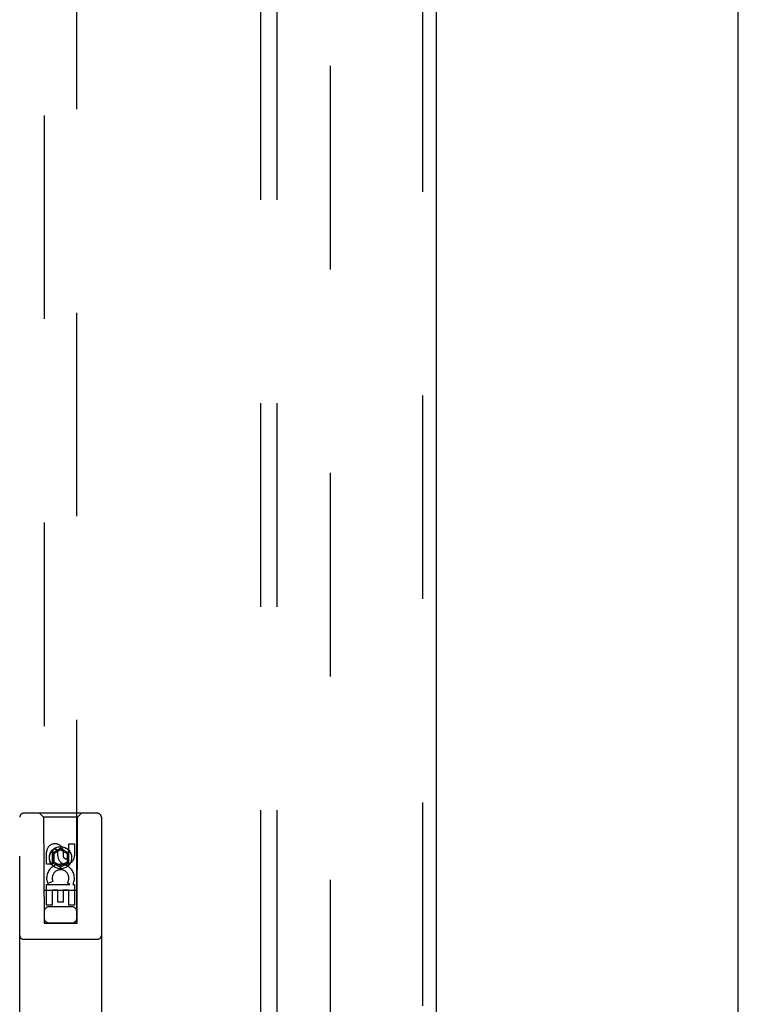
# Model space of a CAD drawing. Header units: inches. Extents: x 0 to 283, y 0 to 183.
# Tile 67 of 81: x 131.67 to 137.17, y 95.31 to 102.85. Entities that reach past the tile are written whole.
import ezdxf

# ---------------------------------------------------------------- set-up
doc = ezdxf.new("R2010")
doc.units = ezdxf.units.IN
doc.header["$LTSCALE"] = 15.583333
doc.header["$MEASUREMENT"] = 0
doc.linetypes.add('HIDDEN', pattern=[0.2, 0.1, -0.1])
doc.layers.get('0').update_dxf_attribs({"linetype": 'CONTINUOUS'})
for name, color, linetype in [('DEFAULT_2', 8, 'HIDDEN'), ('RIGHTHAND_DOOR_ASSEMBLY', 7, 'CONTINUOUS'), ('SUBPANEL', 7, 'CONTINUOUS')]:
    doc.layers.add(name, color=color, linetype=linetype)

msp = doc.modelspace()

# ---------------------------------------------------------------- linework, layer by layer
at = {"color": 3, "linetype": 'Continuous'}
msp.add_line((137.1669, 59.8603), (137.1669, 127.6523), dxfattribs=at)
at = {"layer": 'DEFAULT_2', "color": 8, "linetype": 'HIDDEN'}
msp.add_line((134.0419, 124.3083), (134.0419, 63.2043), dxfattribs=at)
at = {"layer": 'RIGHTHAND_DOOR_ASSEMBLY', "color": 8, "linetype": 'HIDDEN'}
for p, q in [((134.7504, 124.9023), (134.7504, 62.6103)), ((131.8544, 123.9288), (131.8544, 95.9271)), ((132.1044, 95.9271), (132.1044, 123.9288)), ((131.6669, 94.8813), (131.6669, 96.7388)), ((132.2619, 96.7688), (131.6969, 96.7688)), ((131.8494, 96.7388), (131.8194, 96.7688)), ((132.1094, 96.7388), (131.8494, 96.7388)), ((131.8494, 96.7388), (131.8529, 95.9288)), ((132.1059, 95.9288), (132.1094, 96.7388)), ((132.1094, 96.7388), (132.1394, 96.7688)), ((132.2919, 96.7388), (132.2919, 94.8813)), ((132.0436, 96.5353), (132.086, 96.5353)), ((132.0436, 96.4429), (132.0436, 96.5353)), ((132.086, 96.5353), (132.086, 96.4429)), ((131.8728, 96.379), (131.8728, 96.4715)), ((131.9152, 96.4715), (131.9152, 96.379)), ((131.9794, 96.5006), (131.9169, 96.4646)), ((131.9169, 96.4646), (131.9269, 96.4588)), ((131.9169, 96.4646), (131.9169, 96.3924)), ((131.9794, 96.4891), (131.9269, 96.4588)), ((131.9269, 96.4588), (131.9269, 96.3982)), ((131.9591, 96.4429), (131.9591, 96.4714)), ((132.0419, 96.4646), (131.9794, 96.5006)), ((131.9794, 96.5006), (131.9794, 96.4891)), ((132.0319, 96.4588), (131.9794, 96.4891)), ((132, 96.4853), (132, 96.439)), ((132.0419, 96.4646), (132.0319, 96.4588)), ((132.0319, 96.3982), (132.0319, 96.4588)), ((132.0419, 96.3924), (132.0419, 96.4646)), ((131.9152, 96.379), (131.8728, 96.379)), ((131.9169, 96.3924), (131.9269, 96.3982)), ((131.9169, 96.3924), (131.9794, 96.3563)), ((131.9269, 96.3982), (131.9794, 96.3679)), ((131.9794, 96.3679), (132.0319, 96.3982)), ((131.9794, 96.3563), (132.0419, 96.3924)), ((131.9794, 96.3563), (131.9794, 96.3679)), ((132.0419, 96.3924), (132.0319, 96.3982)), ((131.8728, 96.2228), (132.0504, 96.2228)), ((131.8728, 96.0666), (131.8728, 96.2228)), ((131.9209, 96.2472), (131.8818, 96.2302)), ((132.0504, 96.2228), (132.0318, 96.2358)), ((132.0755, 96.2263), (132.0737, 96.2228)), ((132.0737, 96.2228), (132.086, 96.2228)), ((132.086, 96.2228), (132.086, 96.0666)), ((132.107, 96.1788), (131.8518, 96.1788)), ((131.9576, 96.1802), (131.9152, 96.1802)), ((131.9152, 96.1802), (131.9152, 96.0666)), ((131.9576, 96.088), (131.9576, 96.1802)), ((132.0436, 96.1802), (132.0001, 96.1802)), ((132.0001, 96.1802), (132.0001, 96.088)), ((132.0436, 96.0666), (132.0436, 96.1802)), ((131.9152, 96.0666), (131.8728, 96.0666)), ((132.0644, 96.0538), (131.8944, 96.0538)), ((132.0001, 96.088), (131.9576, 96.088)), ((132.086, 96.0666), (132.0436, 96.0666)), ((131.8529, 95.9288), (132.1059, 95.9288)), ((131.8556, 95.9301), (131.858, 95.9301)), ((131.8616, 95.927), (131.8571, 95.927)), ((131.858, 95.9301), (131.866, 95.9301)), ((131.8744, 95.927), (131.8616, 95.927)), ((131.866, 95.9301), (132.0844, 95.9301)), ((131.8744, 95.927), (132.0844, 95.927)), ((132.0844, 95.9301), (132.0973, 95.9301)), ((132.0929, 95.927), (132.0844, 95.927)), ((132.1008, 95.927), (132.0929, 95.927)), ((132.0973, 95.9301), (132.1017, 95.9301)), ((132.1032, 95.927), (132.1008, 95.927)), ((132.2619, 95.8038), (131.6969, 95.8038))]:
    msp.add_line(p, q, dxfattribs=at)
at = {"layer": 'RIGHTHAND_DOOR_ASSEMBLY', "color": 3, "linetype": 'Continuous'}
msp.add_line((134.8544, 124.9023), (134.8544, 62.6103), dxfattribs=at)
at = {"layer": 'RIGHTHAND_DOOR_ASSEMBLY', "color": 8, "linetype": 'HIDDEN'}
for points in [[(131.8544, 95.93), (131.8545, 95.93), (131.8547, 95.93), (131.8551, 95.93), (131.8556, 95.9301)], [(131.8571, 95.927), (131.8556, 95.927), (131.8551, 95.927), (131.8547, 95.927), (131.8545, 95.927), (131.8544, 95.9271)], [(132.1017, 95.9301), (132.1032, 95.9301), (132.1037, 95.93), (132.1041, 95.93), (132.1043, 95.93), (132.1044, 95.93)], [(132.1044, 95.9271), (132.1043, 95.927), (132.1041, 95.927), (132.1037, 95.927), (132.1032, 95.927)]]:
    msp.add_lwpolyline(points, dxfattribs=at)
for radius in [0.085, 0.0845]:
    msp.add_circle((131.9794, 96.4288), radius, dxfattribs=at)
for centre, radius, start, end in [((131.6969, 96.7388), 0.03, 90, 180), ((132.2619, 96.7388), 0.03, 0, 90), ((131.9371, 96.4716), 0.0644, 12.29948, 180.07752), ((131.9371, 96.4715), 0.0219, 359.90115, 180), ((132.0225, 96.4429), 0.0635, 180, 360), ((132.0216, 96.4429), 0.0219, 190.307, 360), ((131.9795, 96.2725), 0.1065, 334.26362, 203.40274), ((131.9795, 96.2725), 0.0639, 324.88948, 203.40261), ((131.8944, 96.0138), 0.04, 90, 180), ((132.0644, 96.0138), 0.04, 0, 90), ((131.8944, 95.9688), 0.04, 180, 270), ((132.0644, 95.9688), 0.04, 270, 360), ((131.6969, 95.8338), 0.03, 180, 270), ((132.2619, 95.8338), 0.03, 270, 360)]:
    msp.add_arc(centre, radius, start, end, dxfattribs=at)
at = {"layer": 'SUBPANEL', "color": 8, "linetype": 'HIDDEN'}
for p, q in [((133.5107, 121.725), (133.5107, 65.7875)), ((133.6357, 121.725), (133.6357, 65.7875))]:
    msp.add_line(p, q, dxfattribs=at)

doc.saveas('drawing.dxf')
